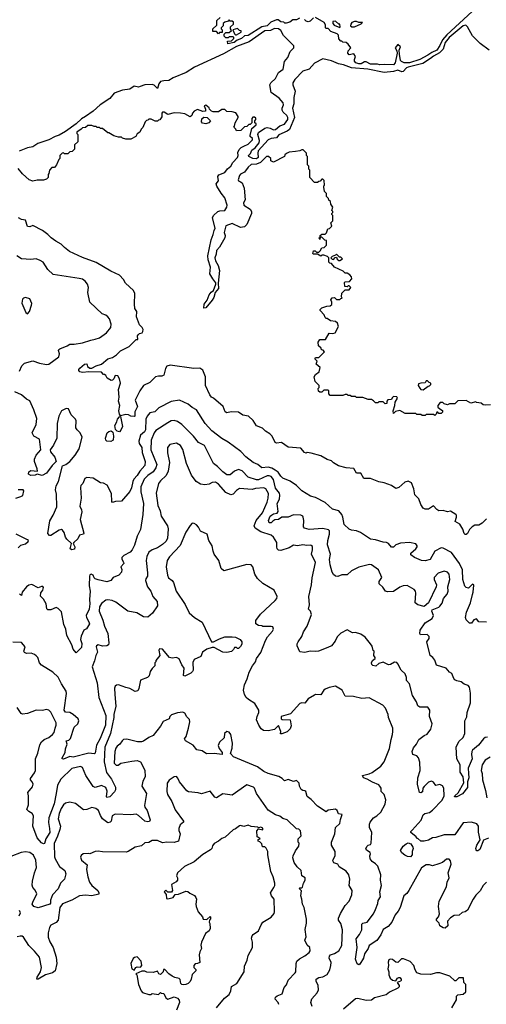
# Model space of a CAD drawing. Extents: x 2210602 to 2357277, y 510288 to 673808.
# Tile 120 of 256: x 2280269 to 2284695, y 572637 to 581973. Entities that reach past the tile are written whole.
import ezdxf

# ---------------------------------------------------------------- set-up
doc = ezdxf.new("R2010")
doc.units = 0

msp = doc.modelspace()

# ---------------------------------------------------------------- linework, layer by layer
at = {"layer": '0CON05XD'}
for points in [[(2282923, 581987), (2282895, 581972.5), (2282858.3, 581971.7), (2282831.7, 581948.3), (2282795, 581940), (2282785, 581940), (2282775, 581950), (2282745, 581952.5), (2282721.7, 581971.7), (2282705, 581972.5), (2282650.8, 581949.2), (2282616.2, 581915), (2282565.9, 581904.1), (2282435, 581821.2), (2282401.7, 581818.3), (2282372.5, 581795), (2282330.8, 581779.2), (2282302.5, 581755), (2282243.6, 581743.6), (2282241.7, 581768.3), (2282277, 581773), (2282300, 581795), (2282300, 581805), (2282295, 581810), (2282255, 581810), (2282245, 581800), (2282225, 581800), (2282210, 581815), (2282210, 581835), (2282225, 581850), (2282255, 581850), (2282278.3, 581871.7), (2282270, 581885), (2282270, 581905), (2282298.3, 581931.7), (2282298.3, 581948.3), (2282285, 581960), (2282265, 581960), (2282255, 581970), (2282245, 581960), (2282215, 581950), (2282200, 581935), (2282200, 581915), (2282180, 581895), (2282180, 581885), (2282190, 581875), (2282188.3, 581851.7), (2282165, 581850), (2282155, 581840), (2282135, 581860), (2282101.7, 581861.7), (2282100, 581885), (2282138.3, 581921.7), (2282140, 581965), (2282170, 581995)], [(2283055, 581990), (2283025, 581960), (2283005, 581952.5), (2282985, 581960), (2282970, 581975)], [(2284560.7, 582049.3), (2284319.4, 581830.6), (2284279.8, 581780.2), (2284255, 581726.9), (2284225, 581684.1), (2284177.2, 581662.8), (2284141.5, 581635), (2284065, 581594.7), (2283965, 581564.2), (2283915, 581562.5), (2283890.8, 581575), (2283882.2, 581585), (2283870, 581645), (2283868.8, 581685), (2283880, 581715), (2283855, 581737.5), (2283830, 581705), (2283847, 581677), (2283848.8, 581655), (2283830, 581565), (2283815, 581546), (2283725, 581549.2), (2283685.7, 581544.3), (2283661.7, 581551.7), (2283595, 581550.6), (2283555, 581573.8), (2283538.3, 581571.7), (2283507.5, 581555), (2283485, 581552.7), (2283456.7, 581565), (2283445, 581580), (2283443.8, 581596.2), (2283452.5, 581625), (2283438.3, 581648.3), (2283395, 581640), (2283380, 581655), (2283383, 581677), (2283410, 581705), (2283385, 581740), (2283365, 581757.5), (2283335, 581760), (2283325, 581770), (2283315, 581770), (2283295, 581790), (2283292.5, 581825), (2283279.3, 581839.3), (2283221.7, 581861.7), (2283195, 581890), (2283175, 581890), (2283170, 581895), (2283170, 581925), (2283156.4, 581946.4), (2283075, 581992.5)], [(2284722.5, 581685), (2284637, 581747), (2284565, 581820), (2284516.1, 581906.1), (2284499.3, 581919.3), (2284475, 581914.2), (2284341.8, 581805), (2284304.8, 581755), (2284285.7, 581694.3), (2284251.8, 581658.2), (2284195, 581627.8), (2284166.6, 581603.4), (2284091.2, 581558.8), (2283955, 581524), (2283938.2, 581515), (2283907.2, 581482.8), (2283895, 581479.1), (2283855, 581492.9), (2283815, 581480.7), (2283725, 581472.2), (2283572.2, 581502.2), (2283415, 581517.4), (2283341.4, 581545), (2283294, 581554), (2283225, 581581.7), (2283145, 581602.6), (2283065, 581560.6), (2283014.5, 581505), (2282955, 581484), (2282879.1, 581405), (2282859.6, 581375), (2282860, 581355), (2282880.8, 581295), (2282869.3, 581235), (2282867.7, 581175), (2282857.7, 581135), (2282874.2, 581045), (2282827.2, 580932.8), (2282807.1, 580915), (2282727.6, 580882.4), (2282705, 580852.4), (2282653.8, 580846.2), (2282627.1, 580832.9), (2282530.2, 580729.8), (2282527.3, 580707.3), (2282530, 580665), (2282515, 580652.1), (2282480, 580655), (2282442.5, 580675), (2282440, 580685), (2282457.5, 580705), (2282470, 580735), (2282501.7, 580758.3), (2282540.8, 580805), (2282543.6, 580826.4), (2282529.4, 580885), (2282535.6, 580904.4), (2282595, 580944.6), (2282615, 580950.9), (2282645, 580945.3), (2282675, 580929.6), (2282695, 580932.1), (2282735, 580967.4), (2282779.5, 580980.5), (2282812.9, 581025), (2282813.4, 581045), (2282803.9, 581065), (2282769.3, 581095), (2282758.1, 581115), (2282757.7, 581135), (2282770.2, 581165), (2282768.1, 581185), (2282730, 581230), (2282655, 581281.9), (2282642.8, 581355), (2282650.2, 581375), (2282694.1, 581415), (2282725, 581471.8), (2282768.2, 581505), (2282782.3, 581575), (2282812.5, 581615), (2282835, 581672.1), (2282870.3, 581705), (2282868.9, 581725), (2282808, 581785), (2282772, 581822), (2282745, 581869.6), (2282725, 581885.2), (2282685, 581890), (2282649.1, 581870.9), (2282595, 581865.8), (2282445, 581762.4), (2282325, 581717.5), (2282202.3, 581647.7), (2281928.7, 581521.3), (2281848.6, 581471.4), (2281725, 581420.9), (2281685, 581395.3), (2281635, 581394), (2281604.5, 581385.5), (2281589.4, 581365), (2281575, 581320), (2281543.4, 581353.4), (2281525, 581359.3), (2281456, 581356), (2281411.7, 581338.3), (2281395, 581333.8), (2281355, 581341.3), (2281315, 581314.5), (2281245, 581305.6), (2281164.4, 581275.6), (2281125, 581224.6), (2281033.6, 581166.4), (2280965, 581105.7), (2280895, 581054.3), (2280855, 581033.5), (2280805, 580984.7), (2280705, 580912.3), (2280645, 580877.5), (2280605, 580865.7), (2280545, 580832.9), (2280440.6, 580799.4), (2280395, 580767.6), (2280345, 580756.4), (2280265, 580726.7)], [(2282325, 581830), (2282370, 581855), (2282368.3, 581868.3), (2282355, 581870), (2282335, 581890), (2282290, 581875), (2282305, 581840), (2282315, 581830), (2282325, 581830)], [(2283305, 581900), (2283310, 581905), (2283305, 581930), (2283295, 581930), (2283265, 581960), (2283240, 581955), (2283240, 581935), (2283251.7, 581921.7), (2283305, 581900)], [(2283445, 581903.8), (2283507, 581933), (2283520, 581945), (2283485, 581947.5), (2283465, 581956.7), (2283443.9, 581956.1), (2283420, 581945), (2283408.3, 581931.7), (2283407.5, 581915), (2283420, 581905), (2283445, 581903.8)], [(2282395, 580773.7), (2282435, 580792.2), (2282478.6, 580835), (2282475.7, 580845), (2282454.3, 580864.3), (2282454, 580875), (2282470.3, 580939.7), (2282512.5, 580975), (2282512.5, 580985), (2282500, 580995), (2282500, 581015), (2282510, 581025), (2282508.3, 581038.3), (2282495, 581050), (2282481.7, 581048.3), (2282470, 581035), (2282470, 580995), (2282455, 580980), (2282441.7, 580978.3), (2282425, 580960), (2282401.7, 580958.3), (2282367, 580923), (2282325, 580920), (2282320, 580935), (2282300, 580955), (2282307, 580963), (2282312.5, 580995), (2282340, 581045), (2282340, 581055), (2282318.3, 581088.3), (2282285, 581100), (2282235, 581102.5), (2282215, 581120), (2282185, 581120), (2282155, 581100), (2282105, 581097.5), (2282090, 581105), (2282070, 581125), (2282066.4, 581136.4), (2282035, 581162.5), (2282020, 581155), (2282032.5, 581125), (2282030, 581105), (2282005, 581102.5), (2281955, 581122.5), (2281922.5, 581105), (2281907.5, 581085), (2281902.5, 581065), (2281885, 581052.5), (2281835, 581080), (2281795, 581087.5), (2281735, 581090), (2281675, 581072.5), (2281640, 581095), (2281625, 581096.7), (2281617.5, 581085), (2281617, 581053), (2281598.3, 581021.7), (2281585, 581020), (2281575, 581010), (2281555, 581010), (2281515, 581030), (2281495, 581030), (2281485, 581020), (2281471.7, 581018.3), (2281460, 581005), (2281438.3, 580951.7), (2281420, 580935), (2281410, 580905), (2281385, 580890), (2281370, 580865), (2281325, 580840), (2281275, 580840), (2281245, 580850), (2281235, 580860), (2281205, 580860), (2281163, 580873), (2281115, 580900), (2281105, 580900), (2281055, 580940), (2281035, 580940), (2281025, 580950), (2281005, 580950), (2280995, 580960), (2280975, 580960), (2280955, 580970), (2280915, 580970), (2280895, 580950), (2280865, 580947.5), (2280852.5, 580935), (2280810, 580905), (2280810, 580895), (2280820, 580885), (2280820, 580815), (2280790, 580785), (2280790, 580745), (2280768.3, 580721.7), (2280745, 580720), (2280725, 580700), (2280695, 580700), (2280685, 580710), (2280671.7, 580708.3), (2280650, 580685), (2280650, 580655), (2280641.7, 580648.3), (2280620, 580595), (2280598.3, 580571.7), (2280575, 580570), (2280553, 580547), (2280547, 580513), (2280540, 580505), (2280540, 580475), (2280525, 580460), (2280495, 580450), (2280435, 580452.5), (2280395, 580442.5), (2280360, 580455), (2280295, 580510), (2280255, 580562.5)], [(2282035, 580984.3), (2282001.9, 580991.9), (2281994.2, 581004.2), (2281996.3, 581033.7), (2282015, 581048.6), (2282046.1, 581046.1), (2282080, 581015), (2282063.3, 580995), (2282035, 580984.3)], [(2284735, 578322.5), (2284685, 578317.5), (2284665, 578320), (2284647, 578337), (2284603, 578343), (2284595, 578350), (2284548.3, 578338.3), (2284505, 578362.5), (2284425, 578360), (2284395, 578330), (2284345, 578330), (2284325, 578320), (2284295, 578330), (2284281.7, 578341.7), (2284258.3, 578341.7), (2284233.3, 578315), (2284235, 578300), (2284255, 578282.5), (2284278.3, 578268.3), (2284278.3, 578251.7), (2284265, 578240), (2284245, 578240), (2284235, 578250), (2284225, 578250), (2284218.3, 578231.7), (2284205, 578220), (2284195, 578230), (2284125, 578230), (2284115, 578220), (2284085, 578220), (2284075, 578230), (2284035, 578230), (2284025, 578240), (2283925, 578240), (2283875, 578267.5), (2283833, 578257), (2283815, 578240), (2283810, 578265), (2283827.5, 578315), (2283830, 578345), (2283852.5, 578385), (2283845, 578397.5), (2283815, 578400), (2283801.7, 578388.3), (2283795, 578370), (2283761.7, 578368.3), (2283750, 578355), (2283750, 578335), (2283735, 578330), (2283715, 578350), (2283675, 578350), (2283665, 578340), (2283645, 578340), (2283625, 578360), (2283605, 578370), (2283573, 578373), (2283525, 578390), (2283465, 578390), (2283455, 578400), (2283415, 578400), (2283405, 578410), (2283385, 578410), (2283375, 578420), (2283355, 578420), (2283335, 578410), (2283215, 578410), (2283200, 578425), (2283200, 578455), (2283195, 578460), (2283155, 578460), (2283135, 578440), (2283115, 578440), (2283101.7, 578451.7), (2283100, 578475), (2283110, 578485), (2283110, 578505), (2283071.7, 578541.7), (2283062.5, 578585), (2283075, 578610), (2283110, 578635), (2283120, 578675), (2283080, 578705), (2283090, 578735), (2283070, 578755), (2283070, 578765), (2283075, 578770), (2283105, 578770), (2283160, 578825), (2283148.3, 578838.3), (2283131.7, 578841.7), (2283128.3, 578858.3), (2283101.7, 578881.7), (2283100, 578915), (2283115, 578940), (2283168.3, 578941.7), (2283205, 579000), (2283235, 578997.5), (2283260, 579005), (2283292.5, 579065), (2283282.5, 579095), (2283265, 579112.5), (2283218.3, 579118.3), (2283185, 579140), (2283175, 579140), (2283165, 579150), (2283157.5, 579175), (2283120, 579215), (2283120, 579225), (2283135, 579240), (2283183, 579257), (2283215, 579260), (2283228.3, 579271.7), (2283230, 579295), (2283220, 579315), (2283233, 579337), (2283255, 579337.5), (2283275, 579320), (2283305, 579320), (2283315, 579330), (2283328.3, 579331.7), (2283320, 579345), (2283325, 579380), (2283355, 579410), (2283395, 579410), (2283410, 579435), (2283395, 579450), (2283385, 579450), (2283375, 579440), (2283351.7, 579441.7), (2283348.3, 579481.7), (2283355, 579487.5), (2283398.3, 579491.7), (2283420, 579515), (2283417.5, 579535), (2283400, 579555), (2283375, 579570), (2283355, 579570), (2283337, 579587), (2283255, 579627.5), (2283225, 579660), (2283210, 579665), (2283200, 579675), (2283200, 579715), (2283188.3, 579728.3), (2283155, 579740), (2283135, 579740), (2283125, 579730), (2283095, 579750), (2283055, 579750), (2283050, 579755), (2283055, 579780), (2283071.7, 579781.7), (2283085, 579770), (2283105, 579770), (2283119.3, 579780.7), (2283135, 579810), (2283157, 579813), (2283177.5, 579835), (2283178.3, 579878.3), (2283161.7, 579881.7), (2283135, 579910), (2283120, 579910), (2283115, 579890), (2283110, 579905), (2283120, 579910), (2283120, 579925), (2283135, 579940), (2283165, 579940), (2283178.3, 579951.7), (2283191.7, 579988.3), (2283208.3, 579991.7), (2283230, 580015), (2283220, 580045), (2283240, 580065), (2283240, 580115), (2283230, 580125), (2283230, 580135), (2283240, 580145), (2283240, 580155), (2283230, 580165), (2283240, 580195), (2283220, 580225), (2283218.3, 580248.3), (2283201.7, 580261.7), (2283198.3, 580278.3), (2283180, 580295), (2283180, 580325), (2283160, 580345), (2283152.5, 580385), (2283152.5, 580397.5), (2283160, 580405), (2283158.3, 580448.3), (2283145, 580460), (2283135, 580460), (2283118.3, 580441.7), (2283105, 580440), (2283095, 580430), (2283065, 580430), (2283020, 580475), (2283020, 580545), (2283010, 580555), (2283010, 580585), (2283000, 580595), (2283000, 580675), (2282990, 580685), (2282988.3, 580708.3), (2282958.3, 580738.3), (2282945, 580740), (2282925, 580730), (2282885, 580722.5), (2282825, 580717.5), (2282800, 580705), (2282785, 580690), (2282780, 580675), (2282675, 580622.5), (2282650, 580635), (2282650, 580655), (2282630, 580675), (2282610, 580675), (2282552.1, 580617.9), (2282515, 580604), (2282465, 580600), (2282435, 580575.8), (2282402.2, 580527.8), (2282365, 580506.5), (2282355, 580494), (2282340.8, 580455), (2282345, 580443.3), (2282363.3, 580436.7), (2282380, 580425), (2282397.5, 580375), (2282406.7, 580265), (2282392.5, 580235), (2282394.2, 580215), (2282456.3, 580176.3), (2282468.2, 580155), (2282468.5, 580135), (2282425, 580030.8), (2282401.7, 580008.3), (2282365, 580002.5), (2282285, 580039.2), (2282225, 580018.8), (2282210, 579955), (2282217.5, 579925), (2282213.8, 579905), (2282164.5, 579815), (2282134.5, 579785), (2282131.9, 579748.1), (2282121.1, 579715), (2282125.6, 579685), (2282151.2, 579641.2), (2282165.8, 579595), (2282150.8, 579475), (2282155.6, 579425), (2282124.1, 579385.9), (2282110.2, 579339.8), (2282095.4, 579314.6), (2282035, 579240.6), (2282016.7, 579236.7), (2282020.4, 579275), (2282048, 579312), (2282066.4, 579365), (2282085, 579387.8), (2282105.9, 579404.1), (2282130.6, 579465), (2282128.8, 579478.8), (2282100.3, 579515), (2282073.9, 579563.9), (2282080.3, 579625), (2282057.6, 579695), (2282053.8, 579735), (2282085.7, 579885), (2282105.6, 579934.4), (2282112.2, 579975), (2282124.2, 579995), (2282098.9, 580095), (2282108.6, 580115), (2282147.2, 580152.8), (2282168.7, 580161.3), (2282216, 580165), (2282234.3, 580195), (2282237.5, 580215), (2282214.5, 580285), (2282179, 580329), (2282137.8, 580395), (2282132, 580415), (2282153.8, 580445), (2282150, 580485), (2282157, 580503), (2282215, 580523.5), (2282240, 580560), (2282273.1, 580585), (2282290.2, 580619.7), (2282334.5, 580665), (2282340, 580685), (2282337.6, 580715), (2282349.3, 580740.7), (2282368.6, 580761.4), (2282395, 580773.7)], [(2284695, 577240), (2284655, 577197.5), (2284625, 577180), (2284585, 577180), (2284560, 577165), (2284535, 577140), (2284515, 577100), (2284505, 577090), (2284495, 577090), (2284485, 577100), (2284471.7, 577141.7), (2284445, 577190), (2284400, 577215), (2284412.5, 577255), (2284412.5, 577275), (2284405, 577282.5), (2284355, 577311.2), (2284325, 577308), (2284285, 577318), (2284245, 577317.5), (2284225, 577330), (2284195, 577362.5), (2284145, 577332.5), (2284115, 577332.5), (2284095, 577340), (2284072.5, 577375), (2284055, 577430), (2284018.3, 577468.3), (2284007.5, 577525), (2283985, 577580), (2283955, 577597.5), (2283923.3, 577586.7), (2283865, 577537.5), (2283835, 577527.5), (2283796.2, 577556.2), (2283725, 577582.5), (2283675, 577590), (2283595, 577623.3), (2283533.8, 577623.8), (2283505, 577672.5), (2283465, 577673.3), (2283437, 577717), (2283365, 577723.3), (2283293.6, 577743.6), (2283245, 577770), (2283225, 577790), (2283185, 577802.5), (2283125, 577837.5), (2283035, 577862.5), (2282995, 577867.5), (2282985, 577863.3), (2282969.3, 577869.3), (2282935, 577910), (2282815, 577920), (2282753, 577963), (2282705, 577957.5), (2282693.3, 577965), (2282665, 578022.5), (2282642.5, 578045), (2282600.7, 578070.7), (2282570.7, 578100.7), (2282515, 578122.5), (2282485, 578172.5), (2282440, 578215), (2282385, 578223.3), (2282345, 578250), (2282275, 578253.3), (2282235, 578246), (2282216.7, 578255), (2282197.5, 578305), (2282107.5, 578385), (2282087.5, 578395), (2282072.5, 578415), (2282030, 578505), (2282032.5, 578585), (2282005, 578650), (2281979.3, 578669.3), (2281920, 578665), (2281695, 578696.2), (2281665, 578686.7), (2281651.2, 578665), (2281635, 578602.5), (2281616.1, 578593.9), (2281585, 578593.8), (2281557.5, 578585), (2281505, 578533.3), (2281442.5, 578505), (2281407.7, 578452.3), (2281363.3, 578365), (2281386.5, 578305), (2281361.2, 578255), (2281360, 578215), (2281355, 578210), (2281325, 578212.5), (2281300, 578225), (2281275, 578228), (2281225, 578217.5), (2281215, 578232.5), (2281210, 578265), (2281218.3, 578315), (2281205.4, 578355), (2281211.4, 578395), (2281207.5, 578465), (2281225.4, 578525.4), (2281216.7, 578566.7), (2281200, 578595), (2281175, 578597.5), (2281162.5, 578567.5), (2281150, 578555), (2281137, 578553), (2281097.5, 578575), (2281085, 578600), (2281075, 578610), (2281065, 578610), (2281045, 578630), (2280925, 578633.3), (2280866.4, 578626.4), (2280840, 578635), (2280830, 578645), (2280830, 578655), (2280840.7, 578669.3), (2280885, 578707.5), (2280905, 578710), (2280912.5, 578685), (2280935, 578667.5), (2280955, 578667.5), (2280995, 578691.2), (2281045, 578707.5), (2281105, 578757.5), (2281150.7, 578769.3), (2281187.5, 578795), (2281225, 578832.5), (2281306.4, 578873.6), (2281375, 578940), (2281388.3, 578941.7), (2281387.5, 578975), (2281395, 578987.5), (2281405, 578997.5), (2281430, 579005), (2281437.5, 579015), (2281440, 579035), (2281430, 579055), (2281405, 579080), (2281377.5, 579155), (2281380, 579205), (2281362.5, 579235), (2281357.5, 579275), (2281360, 579375), (2281350, 579405), (2281273.6, 579473.6), (2281255, 579510), (2281215, 579550), (2281135, 579587.5), (2280995, 579670), (2280865, 579716.7), (2280742.5, 579775), (2280692.9, 579812.9), (2280662.5, 579845), (2280611.7, 579871.7), (2280567.5, 579905), (2280537.3, 579937.3), (2280485, 579973.8), (2280395, 580022.5), (2280365, 580010), (2280345, 580013.3), (2280323, 580073), (2280285, 580078.8), (2280257.5, 580095)], [(2283305, 579690), (2283330, 579705), (2283315, 579720), (2283301.7, 579721.7), (2283275, 579750), (2283265, 579740), (2283231.7, 579728.3), (2283220, 579715), (2283231.7, 579701.7), (2283245, 579700), (2283261.7, 579718.3), (2283275, 579720), (2283281.7, 579701.7), (2283295, 579690), (2283305, 579690)], [(2280268.3, 578641.7), (2280289.3, 578690.7), (2280315, 578716.7), (2280395, 578739.2), (2280457.3, 578717.3), (2280524.3, 578704.3), (2280545, 578707.5), (2280641.2, 578775), (2280648, 578805), (2280637.5, 578835), (2280640, 578845), (2280649.3, 578850.7), (2280720.3, 578879.7), (2280745, 578896.2), (2280785, 578895.7), (2280865, 578907.5), (2280945, 578935.5), (2280986.5, 578943.5), (2281025, 578955.6), (2281093.8, 579005), (2281132.5, 579055), (2281135.8, 579085), (2281120, 579135), (2281106.2, 579155), (2281085, 579172), (2281050, 579185), (2280933.9, 579293.9), (2280916.2, 579385), (2280921.2, 579435), (2280913.8, 579465), (2280891.2, 579495), (2280865, 579512), (2280835, 579520), (2280586.4, 579556.4), (2280536.7, 579605), (2280491.2, 579675), (2280465, 579690.8), (2280425, 579704.2), (2280375, 579698), (2280285, 579704), (2280242.3, 579732.3)], [(2280345, 579183.3), (2280362.5, 579205), (2280382.5, 579265), (2280383, 579283), (2280365, 579327.5), (2280325, 579340), (2280305, 579333.3), (2280295, 579322.5), (2280290, 579285), (2280327.5, 579195), (2280345, 579183.3)], [(2284095, 578462.5), (2284141.7, 578498.3), (2284155, 578500), (2284170, 578515), (2284170, 578525), (2284151.7, 578531.7), (2284138.3, 578548.3), (2284125, 578550), (2284115, 578530), (2284075, 578527.5), (2284050.7, 578519.3), (2284047.5, 578505), (2284065, 578477.5), (2284075, 578467.5), (2284095, 578462.5)], [(2284695, 576260), (2284625, 576262.5), (2284601.7, 576291.7), (2284577, 576283), (2284555, 576250), (2284535, 576250), (2284503, 576283), (2284497.5, 576305), (2284507.5, 576355), (2284543.3, 576445), (2284563.3, 576523.3), (2284571.2, 576545), (2284575, 576610), (2284565, 576620), (2284525, 576583.8), (2284505, 576588.8), (2284492.2, 576602.2), (2284471.9, 576665), (2284467.6, 576757.6), (2284441.2, 576815), (2284365, 576920), (2284285, 576962.5), (2284265, 576964), (2284206.2, 576935), (2284163.3, 576855), (2284115, 576842), (2284080, 576845), (2284012.5, 576875), (2283978.3, 576898.3), (2283980, 576915), (2284027.5, 576955), (2284037.5, 576975), (2284037.5, 576985), (2284025, 577002.5), (2283965, 577016), (2283881.2, 577008.8), (2283837.5, 576995), (2283815, 576970), (2283795, 576972.5), (2283767.5, 577005), (2283747.5, 577015), (2283715, 577018), (2283645, 577041.9), (2283595, 577048), (2283500.7, 577110.7), (2283465, 577127.5), (2283415, 577133.3), (2283395, 577143.3), (2283346.7, 577185), (2283333.8, 577256.2), (2283325, 577282.5), (2283296.1, 577316.1), (2283235, 577332.5), (2283166.1, 577396.1), (2283075, 577441.2), (2283026.4, 577456.4), (2282946.4, 577506.4), (2282895, 577557.5), (2282835, 577598), (2282765, 577626), (2282745, 577644), (2282721.2, 577681.2), (2282692.9, 577702.9), (2282660.4, 577720.4), (2282625, 577730), (2282565, 577724), (2282526.7, 577755), (2282485, 577773.8), (2282415, 577827.5), (2282368, 577878), (2282246.7, 577966.7), (2282185, 578002.2), (2282090.8, 578075), (2282028.1, 578145), (2281945, 578273.8), (2281905, 578296.7), (2281868.6, 578328.6), (2281785, 578366.2), (2281705, 578353.8), (2281587.7, 578292.3), (2281552.5, 578255), (2281505, 578246), (2281477.1, 578215), (2281465.5, 578185), (2281463.5, 578085), (2281451.5, 578065), (2281415, 578031.9), (2281400, 577975), (2281403.7, 577953.7), (2281426.9, 577915), (2281429.7, 577869.7), (2281457.8, 577785), (2281456.9, 577745), (2281408.8, 577691.2), (2281385, 577650.6), (2281352.5, 577617.5), (2281342.1, 577595), (2281331.2, 577535), (2281315, 577498), (2281235, 577406.7), (2281176.7, 577403.3), (2281150, 577395), (2281142.5, 577405), (2281139.3, 577479.3), (2281099.3, 577559.3), (2281065, 577576.7), (2281035, 577580), (2280965, 577626.2), (2280907, 577633), (2280887, 577623), (2280866.7, 577575), (2280850, 577555), (2280845.9, 577535.9), (2280852.2, 577435), (2280839.7, 577359.7), (2280855.6, 577325), (2280857.8, 577305), (2280842.9, 577235), (2280878.8, 577105), (2280875, 577093.3), (2280835.8, 577084.2), (2280819.3, 577050.7), (2280782.5, 577015), (2280777.5, 577005), (2280791.2, 576975), (2280788.3, 576951.7), (2280765, 576946.2), (2280747.5, 576955), (2280760, 577005), (2280715, 577046.7), (2280704.2, 577065), (2280691.7, 577111.7), (2280675, 577133.8), (2280665, 577138), (2280645, 577133.8), (2280565, 577083.3), (2280553, 577083), (2280535, 577100), (2280555, 577220), (2280586.7, 577275), (2280620.5, 577355), (2280619.1, 577475), (2280608.8, 577515), (2280616.9, 577553.1), (2280637.1, 577595), (2280676.4, 577743.6), (2280707.5, 577755), (2280745.8, 577784.2), (2280795, 577843.3), (2280832, 577905), (2280862.5, 578015), (2280842.5, 578055), (2280813.6, 578083.6), (2280803, 578103), (2280805, 578170), (2280797.5, 578185), (2280757.5, 578225), (2280733, 578283), (2280710, 578285), (2280665, 578263.3), (2280639.4, 578215), (2280624.7, 578145), (2280620.8, 578005), (2280590.5, 577939.5), (2280557.1, 577895), (2280561.9, 577875), (2280604.2, 577825), (2280616.2, 577785), (2280576, 577745), (2280525, 577672.5), (2280482.3, 577652.3), (2280435, 577663.3), (2280415, 577653.3), (2280375, 577650), (2280352.5, 577665), (2280357.5, 577685), (2280375, 577697.5), (2280437, 577693), (2280436.2, 577715), (2280410, 577785), (2280408.8, 577805), (2280425.9, 577844.1), (2280471.2, 577895), (2280456.7, 577995), (2280402.3, 578022.3), (2280388.8, 578055), (2280424.2, 578135), (2280431.7, 578191.7), (2280404.2, 578275), (2280365, 578357.5), (2280335, 578373.3), (2280285, 578416.2), (2280223.9, 578443.9)], [(2284705, 575168.8), (2284685, 575166), (2284666.7, 575155), (2284621.2, 575095), (2284565, 575048), (2284556.4, 575033.6), (2284553.3, 575005), (2284562, 574965), (2284523.3, 574875), (2284524.3, 574825), (2284527.5, 574785), (2284516.9, 574745), (2284516.3, 574693.7), (2284467.3, 574632.7), (2284415, 574602.9), (2284392.5, 574605), (2284396.2, 574615), (2284428.8, 574641.2), (2284482.8, 574737.2), (2284474.6, 574795), (2284447.5, 574837.5), (2284447.9, 574907.9), (2284416.2, 574965), (2284408.8, 575075), (2284432.5, 575127.5), (2284474.6, 575165.4), (2284491.1, 575205), (2284490, 575325), (2284508.6, 575361.4), (2284513.1, 575405), (2284546.1, 575496.1), (2284545.8, 575585.8), (2284533.8, 575645), (2284521.2, 575661.2), (2284485, 575672), (2284455, 575693.8), (2284415, 575703.8), (2284397.5, 575715), (2284387.5, 575725), (2284367.5, 575775), (2284347, 575787), (2284313.6, 575823.6), (2284223.6, 575853.6), (2284205, 575900), (2284187.5, 575925), (2284162.5, 575945), (2284131.2, 576075), (2284153.3, 576105), (2284153.3, 576125), (2284133, 576143), (2284071.2, 576141.2), (2284063.8, 576153.8), (2284066.2, 576185), (2284115, 576254), (2284181.2, 576295), (2284194, 576325), (2284178.8, 576365), (2284181.7, 576378.3), (2284245, 576403.3), (2284255, 576412.5), (2284275, 576440), (2284288.6, 576485), (2284322, 576525), (2284332.5, 576555), (2284330.8, 576595), (2284348.6, 576665), (2284340.8, 576715), (2284325, 576733.8), (2284295, 576743.8), (2284237.5, 576725), (2284200, 576685), (2284200, 576665), (2284222, 576615), (2284220, 576595), (2284145.8, 576444.2), (2284105, 576410), (2284045, 576423.8), (2284020.8, 576445), (2284026.5, 576535), (2284023.3, 576555), (2284011.2, 576571.2), (2283945, 576608.8), (2283905, 576604.6), (2283875, 576590.6), (2283815, 576551.4), (2283757.3, 576547.3), (2283738.8, 576555), (2283712.7, 576592.7), (2283677.5, 576625), (2283680, 576645), (2283702.5, 576685), (2283672.5, 576755), (2283605, 576803.3), (2283588.3, 576808.3), (2283485, 576781.2), (2283415, 576746.2), (2283375, 576710), (2283325, 576708.8), (2283285, 576692.5), (2283265, 576696.7), (2283245, 576713.3), (2283232, 576735), (2283212.9, 576805), (2283207.5, 576855), (2283215.9, 576905.9), (2283190, 576995), (2283191.8, 577035), (2283208.8, 577095), (2283206.7, 577125), (2283198.8, 577135), (2283143, 577147), (2283015, 577138.6), (2282970.5, 577150.5), (2282961.2, 577165), (2282963.8, 577225), (2282958.8, 577255), (2282953.3, 577265), (2282935, 577273.8), (2282865, 577278.8), (2282815, 577257.1), (2282755.6, 577254.4), (2282725, 577234.3), (2282688.8, 577231.2), (2282671.5, 577218.5), (2282655, 577201.4), (2282635, 577201.2), (2282630, 577225), (2282645, 577263.8), (2282656, 577275), (2282675, 577287.5), (2282710, 577295), (2282721.7, 577308.3), (2282712.5, 577385), (2282733.1, 577425), (2282737.8, 577465), (2282733.1, 577485), (2282695, 577531.4), (2282675, 577614), (2282655, 577641.5), (2282635, 577648.8), (2282615, 577646.8), (2282535, 577610.4), (2282515, 577609.5), (2282435, 577634.4), (2282379.2, 577695), (2282345, 577709.2), (2282306.8, 577693.2), (2282265, 577657.5), (2282235, 577658), (2282195, 577685.8), (2282145, 577736), (2282106.2, 577765), (2282022.5, 577935), (2281965, 577963.3), (2281918.8, 578025), (2281808, 578135), (2281764.5, 578164.5), (2281735, 578173.1), (2281705, 578168.6), (2281675, 578151.4), (2281561.7, 578078.3), (2281544.4, 578055.6), (2281516.2, 577985), (2281511.8, 577895), (2281570.6, 577755), (2281560.9, 577725), (2281536.4, 577685), (2281485, 577650), (2281450.9, 577615), (2281419.5, 577545), (2281419.5, 577495), (2281442.9, 577385), (2281438.3, 577281.7), (2281415, 577140), (2281382.5, 577075), (2281359.5, 576990.5), (2281336.7, 576945), (2281317.5, 576925), (2281256.4, 576893.6), (2281237.5, 576875), (2281238.3, 576858.3), (2281255, 576830), (2281256.7, 576815), (2281230, 576785), (2281238.3, 576758.3), (2281236.2, 576735), (2281210, 576705), (2281156.4, 576683.6), (2281132.5, 576655), (2281095, 576643.8), (2281015, 576662.5)], [(2281215, 578065.8), (2281195, 578071.4), (2281178.5, 578088.5), (2281172, 578125), (2281190.2, 578159.8), (2281195.8, 578185), (2281215, 578207.5), (2281225, 578210), (2281242.9, 578115), (2281228.8, 578081.2), (2281215, 578065.8)], [(2281135, 577974.4), (2281095, 577977.3), (2281086.4, 577986.4), (2281082.7, 578005), (2281099.2, 578055), (2281115, 578068.9), (2281135.4, 578075.4), (2281152.9, 578062.9), (2281160, 578025), (2281154.4, 577985.6), (2281135, 577974.4)], [(2284716.1, 574213.9), (2284667, 574193), (2284632.5, 574105), (2284615, 574093.3), (2284605, 574093.3), (2284598.3, 574101.7), (2284594, 574115), (2284605, 574147.5), (2284637.5, 574195), (2284619.3, 574269.3), (2284621.2, 574325), (2284605, 574346.7), (2284555, 574363.3), (2284475, 574356.2), (2284397.5, 574245), (2284295, 574244.3), (2284215, 574220), (2284183, 574217), (2284145.9, 574194.1), (2284105, 574183.3), (2284073, 574183), (2284045, 574210), (2284035, 574210), (2284030, 574225), (2283980, 574265), (2283980, 574275), (2283990.7, 574289.3), (2284076.1, 574383.9), (2284097, 574433), (2284113, 574447), (2284155, 574456.7), (2284185, 574476.7), (2284275, 574571.2), (2284294, 574615), (2284291.2, 574685), (2284279.3, 574709.3), (2284255, 574722.5), (2284215, 574712.5), (2284195, 574742.5), (2284175, 574752.5), (2284147, 574743), (2284105, 574702.5), (2284093.3, 574685), (2284089.3, 574650.7), (2284075, 574642.5), (2284060, 574645), (2284041.2, 574725), (2284046.7, 574785), (2284066.1, 574853.9), (2284063, 574933), (2284052.5, 574975), (2284035, 574993.3), (2283996.7, 575006.7), (2283992, 575035), (2284005, 575067.5), (2284033.8, 575105), (2284055, 575147.5), (2284103.9, 575186.1), (2284135, 575197.5), (2284170, 575245), (2284180, 575295), (2284156.7, 575365), (2284158.8, 575425), (2284140, 575455), (2284065, 575453.8), (2284046.4, 575466.4), (2284033.6, 575503.6), (2283994.1, 575564.1), (2283967.5, 575675), (2283938.3, 575708.3), (2283936.7, 575735), (2283925, 575770), (2283887.5, 575805), (2283856.4, 575866.4), (2283845, 575877.5), (2283825, 575880), (2283785, 575858.8), (2283766.1, 575856.1), (2283715, 575880), (2283675, 575870), (2283646.4, 575843.6), (2283618, 575848), (2283608.3, 575858.3), (2283606.2, 575875), (2283615, 575897.5), (2283640, 575915), (2283640, 575925), (2283627.5, 575945), (2283630, 575985), (2283621.2, 575991.2), (2283612.5, 576032.5), (2283597.5, 576055), (2283545, 576117.5), (2283506.1, 576146.1), (2283455, 576162.5), (2283425, 576160), (2283375, 576187.5), (2283315, 576156), (2283279.5, 576120.5), (2283260.5, 576079.5), (2283226.7, 576035), (2283190.7, 576020.7), (2283103.3, 575986.7), (2283075, 575981.2), (2283025, 575986), (2282975, 575973.3), (2282925, 575980), (2282900, 576035), (2282900, 576055), (2282908.8, 576075), (2282945, 576123.3), (2282960.3, 576169.7), (2282997.1, 576222.9), (2283035.9, 576334.1), (2283025.8, 576365.8), (2283007.5, 576385), (2283016.7, 576425), (2283012, 576505), (2283036.7, 576615), (2283041.9, 576681.9), (2283075.3, 576825), (2283037.5, 576905), (2283047.5, 576945), (2283045, 576977.5), (2283035, 576988.8), (2283025, 576990), (2282993, 576987), (2282955, 576994.4), (2282905, 576984.3), (2282865, 576990), (2282825, 576964), (2282745, 576940), (2282723, 576943), (2282712.5, 576955), (2282707.5, 576975), (2282707.5, 577015), (2282676.2, 577065), (2282655, 577086), (2282555, 577115.4), (2282501.4, 577151.4), (2282493.6, 577173.6), (2282512, 577225), (2282572.7, 577297.3), (2282615, 577397.5), (2282625.7, 577435), (2282628.3, 577481.7), (2282605, 577523.3), (2282585, 577533.3), (2282505, 577527.1), (2282475, 577517.5), (2282355, 577527.1), (2282325, 577509.2), (2282295, 577474.2), (2282271.2, 577468.8), (2282225, 577488.6), (2282155, 577567.5), (2282125, 577588.6), (2282095, 577585.8), (2282065, 577570), (2282025, 577561.2), (2281985, 577569.2), (2281944.2, 577595), (2281898, 577655), (2281852, 577765), (2281817.6, 577897.6), (2281795.7, 577935.7), (2281755, 577956.7), (2281693.9, 577946.1), (2281672, 577915), (2281670.6, 577865), (2281690.8, 577775), (2281678.3, 577691.7), (2281657.9, 577652.1), (2281605, 577601.2), (2281585.8, 577574.2), (2281564.2, 577485), (2281580, 577365), (2281600.8, 577315), (2281612, 577265), (2281670, 577175), (2281676.1, 577143.9), (2281672, 577055), (2281655, 577026.2), (2281623, 576997), (2281575, 576966), (2281525, 576946), (2281495, 576923.8), (2281475, 576882.5), (2281469.2, 576845), (2281482.7, 576727.3), (2281480, 576695), (2281465, 576670), (2281463.8, 576655), (2281482.5, 576595), (2281513.8, 576555), (2281532.3, 576502.3), (2281573.8, 576455), (2281576.1, 576413.9), (2281530, 576345), (2281485, 576307.5), (2281445, 576310), (2281378.8, 576348.8), (2281295, 576363.8), (2281180.9, 576450.9), (2281145.7, 576465.7), (2281105, 576472.5), (2281085, 576468.8), (2281045, 576438), (2281025.8, 576405), (2281024.3, 576365), (2281058.3, 576278.3), (2281072.4, 576222.4), (2281105, 576152.5), (2281116.2, 576065), (2281112.5, 576045), (2281095, 576036.7), (2281055, 576033.3), (2281015, 576045.8), (2280998.8, 576035), (2280996.2, 576025), (2281008.8, 575975), (2280992.5, 575945), (2280980, 575895), (2280955.9, 575835.9), (2281005.5, 575685.5), (2281021.5, 575545), (2281086.1, 575375), (2281081.8, 575285), (2281032.4, 575157.6), (2280996.9, 575095), (2280985, 575017.5), (2280975, 575012.5), (2280925, 575016.7), (2280775, 574980), (2280745, 574988.1), (2280685, 574962.5), (2280673.6, 574963.6), (2280673.8, 574975), (2280700.8, 575025), (2280705, 575060), (2280720, 575105), (2280710, 575135), (2280735, 575142.5), (2280752.3, 575157.7), (2280785.8, 575264.2), (2280821.2, 575295), (2280830, 575325), (2280822.5, 575345), (2280776.1, 575386.1), (2280745, 575402.5), (2280705, 575406.7), (2280690, 575425), (2280712, 575585), (2280708.8, 575605), (2280665.6, 575675), (2280635, 575740), (2280585, 575787.5), (2280475, 575852.5), (2280457.5, 575875), (2280442.5, 575925), (2280425, 575942.5), (2280410, 575955), (2280377, 575967), (2280335, 575962.5), (2280313.6, 575973.6), (2280307.5, 575985), (2280322.5, 576025), (2280286.2, 576066.2), (2280205, 576070)], [(2280232.6, 577437.4), (2280279.8, 577450.3), (2280297.7, 577462.3), (2280308.8, 577505), (2280303.6, 577513.6), (2280255, 577514.4)], [(2282438, 575528), (2282416.7, 575545), (2282401.2, 575575), (2282393.3, 575615), (2282400, 575665), (2282427.7, 575722.3), (2282446.7, 575785), (2282477.5, 575845), (2282506.1, 575883.9), (2282516.7, 575915), (2282555, 575972.5), (2282600, 576085), (2282619.3, 576120.7), (2282666.4, 576173.6), (2282677.5, 576195), (2282670, 576215), (2282655, 576220), (2282575, 576220), (2282567, 576227), (2282535, 576230), (2282510, 576245), (2282510, 576275), (2282552.5, 576335), (2282693.3, 576465), (2282706.7, 576485), (2282710, 576505), (2282683.3, 576563.3), (2282575, 576626.2), (2282523.8, 576675), (2282500, 576715), (2282480, 576785), (2282465, 576802.5), (2282425, 576806.2), (2282205, 576747.5), (2282179.3, 576769.3), (2282156.7, 576845), (2282113.9, 576903.9), (2282103.3, 576935), (2282093.3, 576985), (2282063.3, 577035), (2282046.1, 577096.1), (2281985, 577123.3), (2281965, 577162.5), (2281945, 577182.5), (2281925, 577196.7), (2281905, 577197.5), (2281885, 577177.5), (2281844, 577115), (2281791.4, 576988.6), (2281690.7, 576879.3), (2281668, 576845), (2281658, 576785), (2281670, 576705), (2281682.1, 576682.1), (2281715, 576656.7), (2281727, 576637), (2281754.1, 576554.1), (2281838.3, 576428.3), (2281877.7, 576347.7), (2281926.7, 576305), (2282000.7, 576260.7), (2282090, 576075), (2282106.4, 576073.6), (2282165, 576103.3), (2282215, 576120), (2282285, 576120), (2282315, 576117.5), (2282360, 576095), (2282377.5, 576075), (2282377, 576053), (2282365, 576030), (2282345, 576010), (2282335, 576010), (2282325, 576020), (2282305, 576020), (2282298.3, 576001.7), (2282277, 575983), (2282235, 575973.3), (2282195, 575976.7), (2282115, 576021.2), (2282095, 576021.2), (2282045, 576003.8), (2282004.2, 575975.8), (2281985.8, 575934.2), (2281922.5, 575905), (2281911.7, 575878.3), (2281913.3, 575805), (2281908.3, 575791.7), (2281893.6, 575776.4), (2281835, 575747.5), (2281823.8, 575755), (2281828.8, 575825), (2281806.7, 575855), (2281783, 575913), (2281755, 575926.7), (2281715, 575920), (2281690, 575925), (2281622.5, 576005), (2281595, 576007.5), (2281590, 575995), (2281600, 575945), (2281561.7, 575898.3), (2281560, 575885), (2281550, 575875), (2281550, 575845), (2281525, 575820), (2281508.3, 575791.7), (2281497, 575753), (2281483, 575737), (2281415, 575710), (2281399.3, 575630.7), (2281389.3, 575610.7), (2281365, 575602.5), (2281315, 575632.5), (2281275, 575640), (2281205, 575666.2), (2281186.4, 575663.6), (2281176.4, 575653.6), (2281170, 575635), (2281170.8, 575575), (2281182.5, 575465), (2281163.7, 575386.3), (2281163.7, 575356.3), (2281129.6, 575205), (2281077.5, 575075), (2281070, 574935), (2281091.5, 574835), (2281140.2, 574770.2), (2281178.6, 574695), (2281179.1, 574670.9), (2281168.3, 574651.7), (2281125, 574605.8), (2281095, 574597.5), (2281091.2, 574605), (2281099.1, 574659.1), (2281085, 574694.2), (2281045, 574711.9), (2280985, 574691.2), (2280965, 574701.2), (2280898, 574805), (2280865, 574883.3), (2280845, 574892), (2280765, 574871.4), (2280658.1, 574771.9), (2280626.4, 574713.6), (2280616.7, 574636.7), (2280595, 574537.5), (2280546, 574404), (2280541.4, 574361.4), (2280553.5, 574305), (2280554.5, 574265), (2280518.6, 574205), (2280505, 574162.5), (2280495, 574157.5), (2280477, 574167), (2280434, 574214), (2280392.5, 574325), (2280401.4, 574425), (2280387.5, 574447.5), (2280356.2, 574465), (2280336.7, 574485), (2280353, 574527), (2280354.2, 574614.2), (2280346, 574645), (2280389.7, 574700.3), (2280396, 574725), (2280388.8, 574745), (2280372, 574765), (2280371.7, 574778.3), (2280409.7, 574830.3), (2280419.2, 574855), (2280420, 574965), (2280442.4, 575017.6), (2280461.7, 575098.3), (2280475.5, 575124.5), (2280500.9, 575149.1), (2280545, 575166.2), (2280582, 575195), (2280596, 575215), (2280606.7, 575256.7), (2280615.8, 575284.2), (2280614, 575305), (2280565, 575407.5), (2280545, 575426.7), (2280525, 575433.3), (2280485, 575423.8), (2280425, 575426.7), (2280345, 575393.3), (2280295, 575387.5), (2280283.6, 575393.6), (2280245, 575450)], [(2280254.7, 576965.3), (2280280.7, 576989.3), (2280325.4, 577004.6), (2280350, 577025), (2280352.5, 577035), (2280342.3, 577042.3), (2280236.2, 577095)], [(2281015, 576662.5), (2280985, 576670), (2280975, 576680), (2280965, 576707.5), (2280946.4, 576716.4), (2280935, 576710), (2280930, 576695), (2280927.1, 576605), (2280938.6, 576555), (2280931.8, 576475), (2280934.5, 576435), (2280927.1, 576385), (2280900, 576325), (2280902, 576305), (2280926.2, 576265), (2280930, 576245), (2280903, 576197), (2280877, 576183), (2280851.9, 576128.1), (2280847.5, 576095), (2280858.3, 576058.3), (2280855, 576020), (2280805, 575970), (2280775, 576003.3), (2280764.3, 576045), (2280715.6, 576135), (2280708.5, 576195), (2280689.2, 576239.2), (2280665, 576359.2), (2280635, 576390), (2280615, 576398.8), (2280563.6, 576376.4), (2280536.7, 576376.7), (2280526.2, 576386.2), (2280521.2, 576435), (2280495, 576477.5), (2280467, 576507), (2280470, 576540), (2280487.5, 576565), (2280495, 576590), (2280487.5, 576597.5), (2280477, 576597), (2280445, 576586.7), (2280385, 576618.8), (2280355, 576612), (2280335, 576596.2), (2280292.5, 576545), (2280287, 576513), (2280267.5, 576525)], [(2284696.1, 573793.9), (2284663.3, 573765), (2284637.3, 573712.7), (2284595, 573673.3), (2284568.8, 573635), (2284515, 573530), (2284495, 573512.5), (2284465, 573507.5), (2284437.7, 573482.3), (2284390.7, 573479.3), (2284355, 573457.5), (2284327.5, 573425), (2284328.3, 573381.7), (2284305, 573360), (2284285, 573362.5), (2284255, 573380), (2284247, 573407), (2284223, 573433), (2284222.5, 573445), (2284240, 573465), (2284250, 573495), (2284242.5, 573565), (2284246.7, 573615), (2284317.7, 573752.3), (2284323.6, 573796.4), (2284343, 573837), (2284332.5, 573885), (2284362.5, 573965), (2284356.4, 573996.4), (2284341.7, 574011.7), (2284318.3, 574011.7), (2284278.3, 573981.7), (2284245, 573967.5), (2284185, 573950), (2284155, 573960), (2284125, 573960), (2284079.2, 573930.8), (2283960.6, 573715), (2283941.5, 573688.5), (2283913.8, 573665), (2283878.2, 573555), (2283859.7, 573520.3), (2283830, 573485), (2283797.5, 573415), (2283765, 573376.2), (2283716.2, 573345), (2283693.3, 573295), (2283656.4, 573243.6), (2283584.6, 573195.4), (2283574.4, 573165), (2283539.2, 573115), (2283530, 573075), (2283495, 573016.7), (2283485, 573012.5), (2283470.5, 573020.5), (2283453.8, 573065), (2283468.6, 573175), (2283461.7, 573258.3), (2283492.1, 573297.9), (2283515, 573342.5), (2283514.4, 573395.6), (2283525, 573406), (2283565, 573416.7), (2283625.5, 573494.5), (2283644, 573535), (2283666.1, 573593.9), (2283668.3, 573621.7), (2283691.2, 573655), (2283683.3, 573705), (2283702, 573765), (2283691.2, 573815), (2283693.8, 573865), (2283665, 573946.2), (2283645, 573970), (2283610.7, 573990.7), (2283592.5, 574015), (2283590, 574045), (2283597.5, 574065), (2283593.3, 574075), (2283558.3, 574098.3), (2283553, 574113), (2283563.3, 574135), (2283575, 574146.2), (2283596.4, 574153.6), (2283603.6, 574166.4), (2283608.8, 574265), (2283586.7, 574315), (2283586.7, 574345), (2283593.8, 574365), (2283624.1, 574405.9), (2283657.5, 574425), (2283695, 574457.5), (2283735.9, 574534.1), (2283742.5, 574575), (2283727.5, 574625), (2283697.5, 574655), (2283697.5, 574685), (2283686.4, 574706.4), (2283675, 574717.5), (2283615, 574742.5), (2283565, 574773.3), (2283530, 574785), (2283520, 574805), (2283585, 574821.2), (2283612.5, 574835), (2283693.3, 574895), (2283726.2, 574935), (2283777, 575063), (2283791.7, 575148.3), (2283806.1, 575193.9), (2283807, 575223), (2283806.7, 575255), (2283766.7, 575355), (2283763.3, 575385), (2283737.5, 575445), (2283713, 575473), (2283583, 575543), (2283515, 575536.7), (2283435, 575556.7), (2283355, 575557.5), (2283326.2, 575615), (2283265, 575652), (2283205, 575642), (2283167.5, 575625), (2283153.3, 575615), (2283125, 575572.5), (2283075, 575573.8), (2283065, 575568.8), (2283005, 575532.5), (2282975, 575492.5), (2282945, 575496.7), (2282925, 575490), (2282838.3, 575391.7), (2282750, 575365), (2282750, 575345), (2282758.3, 575338.3), (2282833, 575333), (2282842.5, 575277.5), (2282835, 575250), (2282805, 575220), (2282755, 575200), (2282742.5, 575202.5), (2282747.5, 575225), (2282725, 575280), (2282686.1, 575243.9), (2282625, 575228.8), (2282583, 575233), (2282560.5, 575250.5), (2282536, 575285), (2282516.2, 575335), (2282520, 575365), (2282536, 575405), (2282535.8, 575425.8), (2282499.3, 575489.3), (2282438, 575528)], [(2283043.1, 572615), (2283030.9, 572655), (2283040.7, 572689.3), (2283090.8, 572745), (2283102.5, 572775), (2283100, 572815), (2283080.8, 572855), (2283081.2, 572875), (2283105, 572892), (2283145, 572898), (2283185, 572920), (2283210.8, 572965), (2283220.8, 573005), (2283222.5, 573035), (2283203.8, 573075), (2283208.8, 573095), (2283217.5, 573105), (2283255, 573118), (2283295, 573143.3), (2283326, 573195), (2283331.7, 573341.7), (2283313.9, 573403.9), (2283294.2, 573434.2), (2283294, 573455), (2283311.7, 573498.3), (2283356.2, 573575), (2283394.2, 573615.8), (2283418, 573675), (2283423.8, 573715), (2283392.5, 573765), (2283400, 573825), (2283390, 573865), (2283365, 573900), (2283300, 573940), (2283285, 573966.7), (2283249.3, 573979.3), (2283240.7, 573990.7), (2283240, 574005), (2283262.5, 574045), (2283262.5, 574085), (2283227.5, 574145), (2283227.5, 574175), (2283257, 574253), (2283263.3, 574315), (2283305, 574350), (2283310.7, 574389.3), (2283328.3, 574438.3), (2283291.7, 574441.7), (2283280, 574475), (2283265, 574486.7), (2283193.6, 574476.4), (2283175, 574463.3), (2283092.5, 574515), (2283035, 574577.5), (2282996.2, 574606.2), (2282982.5, 574655), (2282975, 574662.5), (2282955, 574663.3), (2282940, 574675), (2282922.5, 574705), (2282920, 574735), (2282895, 574760), (2282865, 574750), (2282815, 574770), (2282780, 574755), (2282758.3, 574778.3), (2282727.7, 574797.7), (2282625, 574824.2), (2282583.3, 574845), (2282525, 574888.8), (2282297.5, 574985), (2282270, 575015), (2282284, 575065), (2282288.3, 575111.7), (2282272.5, 575195), (2282255, 575217.5), (2282235, 575222.5), (2282212.5, 575205), (2282207.5, 575165), (2282165, 575123.3), (2282150.7, 575090.7), (2282161.7, 575061.7), (2282190, 575025), (2282190, 575005), (2282113.9, 575013.9), (2282041.7, 575011.7), (2281999.5, 575039.5), (2281949.3, 575049.3), (2281915, 575093.3), (2281842.5, 575135), (2281832.5, 575155), (2281847.5, 575175), (2281870, 575255), (2281883.3, 575315), (2281878.3, 575338.3), (2281855, 575362.5), (2281835, 575398.8), (2281815, 575405.8), (2281765, 575401.4), (2281709.2, 575380.8), (2281693.3, 575365), (2281686.7, 575343.3), (2281630.7, 575319.3), (2281605.8, 575274.2), (2281535.7, 575184.3), (2281494.1, 575165.9), (2281445, 575133.3), (2281423.6, 575126.4), (2281386.4, 575126.4), (2281285, 575150), (2281255, 575146.7), (2281240, 575135), (2281220, 575105), (2281193.3, 575085), (2281180.8, 575065), (2281170.8, 575035), (2281165, 574922.5), (2281183.9, 574903.9), (2281203, 574903), (2281230, 574925), (2281333, 574943), (2281385, 574950), (2281415, 574937.5), (2281456.4, 574856.4), (2281460, 574795), (2281436.1, 574753.9), (2281428.8, 574705), (2281471.2, 574635), (2281452.3, 574522.3), (2281456.7, 574505), (2281477.5, 574475), (2281500, 574405), (2281505.6, 574385), (2281500, 574370), (2281485, 574365.8), (2281456.7, 574375), (2281395, 574428.8), (2281375, 574439.2), (2281325, 574434.5), (2281175, 574440.6), (2281146, 574425), (2281136, 574375), (2281128.8, 574365), (2281105, 574356.2), (2281055, 574396.2), (2281035, 574426.7), (2281017.5, 574475), (2280991.2, 574495), (2280955, 574503.1), (2280905, 574482.9), (2280875, 574481.4), (2280799.7, 574539.7), (2280745, 574552.5), (2280705, 574543.3), (2280685, 574528), (2280662.2, 574495), (2280643.3, 574446.7), (2280633.3, 574395), (2280655.7, 574325), (2280651.4, 574295), (2280628.7, 574231.3), (2280595, 574162.5), (2280600, 574035), (2280605.6, 574015), (2280646.2, 573945), (2280698, 573905), (2280706.2, 573875), (2280693.3, 573825), (2280656, 573785), (2280635, 573732), (2280580.6, 573675), (2280563.1, 573625), (2280562.5, 573595), (2280555, 573586), (2280445, 573551.9), (2280405, 573563.3), (2280388.6, 573585), (2280392.9, 573605), (2280432.9, 573685), (2280415, 573718.8), (2280392.5, 573745), (2280386.4, 573766.4), (2280390, 573805), (2280410, 573885), (2280429.5, 573935), (2280423.1, 574005), (2280400.2, 574050.2), (2280365, 574075.8), (2280324.3, 574084.3), (2280283.1, 574076.9), (2280185, 574037.1)], [(2284730.3, 574979.7), (2284685, 574951.2), (2284655, 574906.7), (2284645.6, 574855), (2284654.4, 574824.4), (2284658.1, 574765), (2284688.1, 574665), (2284698.8, 574595)], [(2282728, 572635), (2282720, 572655), (2282693.8, 572685), (2282696.4, 572703.6), (2282712.3, 572717.7), (2282757.5, 572735), (2282776.7, 572795), (2282799.7, 572820.3), (2282816.2, 572865), (2282882.5, 572935), (2282887.5, 572945), (2282890, 573025), (2282898.8, 573045), (2282922.7, 573067.3), (2282975, 573096), (2283015, 573128.8), (2283023.8, 573145), (2283020, 573175), (2282996.4, 573196.4), (2282972.5, 573245), (2282987, 573277), (2282976.7, 573345), (2282988.8, 573405), (2282990, 573445), (2282966.2, 573555), (2282950.8, 573585), (2282946.2, 573635), (2282934.1, 573664.1), (2282941.7, 573711.7), (2282925, 573730), (2282920, 573735), (2282925, 573740), (2282945, 573740), (2282952.5, 573747.5), (2282960, 573785), (2282975.8, 573815), (2282976.7, 573835), (2282946.4, 573856.4), (2282937.5, 573905), (2282900.5, 573940.5), (2282871.7, 573981.7), (2282860, 574025), (2282863.3, 574045), (2282886.4, 574093.6), (2282917.5, 574135), (2282920, 574165), (2282910, 574175), (2282910, 574205), (2282940, 574235), (2282931.7, 574281.7), (2282917, 574297), (2282895, 574300), (2282805.6, 574385.6), (2282765, 574398), (2282735, 574420), (2282693.9, 574433.9), (2282625, 574476.7), (2282514.2, 574635), (2282496.7, 574685), (2282487.5, 574695), (2282425, 574716.7), (2282285, 574620), (2282195, 574631.4), (2282135, 574593.3), (2282120.7, 574600.7), (2282075, 574656.7), (2281995, 574631.2), (2281960.7, 574640.7), (2281870.7, 574650.7), (2281855, 574662.5), (2281786.4, 574746.4), (2281770.7, 574780.7), (2281755, 574796.7), (2281735, 574793.3), (2281686.4, 574763.6), (2281666.7, 574735), (2281664.2, 574655), (2281671.2, 574625), (2281711.2, 574561.2), (2281745, 574482.5), (2281823.3, 574375), (2281822.5, 574365), (2281791.2, 574338.8), (2281778.8, 574305), (2281778.8, 574285), (2281790, 574255), (2281776.2, 574185), (2281735, 574170.6), (2281665, 574174), (2281625, 574167.5), (2281575, 574190), (2281525, 574190), (2281495, 574171.2), (2281455, 574168.8), (2281425, 574140), (2281365, 574128), (2281297.5, 574085), (2281279.5, 574080.5), (2281055, 574082), (2281015, 574090), (2280985, 574086.2), (2280935, 574062.5), (2280925, 574067.5), (2280870, 574065), (2280851.7, 574048.3), (2280847, 574033), (2280856.7, 574005), (2280908, 573958), (2280903.8, 573915), (2280915.8, 573844.2), (2280931.9, 573795), (2280955, 573762.9), (2281009.2, 573715), (2281020, 573695), (2281020, 573680), (2280955, 573667.1), (2280895, 573671.4), (2280835.9, 573664.1), (2280765, 573626), (2280675, 573590), (2280650, 573555), (2280633.3, 573435), (2280615, 573412.5), (2280565, 573388.6), (2280551.5, 573365), (2280540.4, 573315), (2280539.6, 573275), (2280555, 573228), (2280587.8, 573175), (2280616.7, 573085), (2280622.5, 573025), (2280604.4, 572955), (2280580, 572935), (2280514.5, 572915.5), (2280445, 572874), (2280432.5, 572875), (2280433.8, 572895), (2280466.2, 572945), (2280477.5, 572985), (2280456.9, 573085), (2280409.8, 573139.8), (2280356.2, 573196.2), (2280306.2, 573275), (2280292.3, 573282.3), (2280275, 573284.2), (2280245, 573275.7)], [(2282135, 572603.3), (2282212.5, 572695), (2282255, 572730), (2282272.5, 572765), (2282277.5, 572805), (2282327.5, 572835), (2282397.5, 572945), (2282401.7, 572998.3), (2282427.5, 573055), (2282435, 573100), (2282476.7, 573175), (2282476.7, 573225), (2282467.5, 573265), (2282473.3, 573285), (2282485, 573300), (2282535, 573333.3), (2282558.3, 573391.7), (2282574.3, 573415.7), (2282655, 573462.5), (2282681.2, 573498.8), (2282686, 573515), (2282683.8, 573635), (2282657.5, 573665), (2282647.5, 573695), (2282680, 573745), (2282688.8, 573765), (2282688.8, 573785), (2282672.5, 573845), (2282650, 573895), (2282623.8, 574055), (2282623.8, 574085), (2282608.3, 574118.3), (2282595, 574130), (2282571.7, 574131.7), (2282565, 574160), (2282548.3, 574178.3), (2282530, 574185), (2282531.7, 574198.3), (2282550, 574205), (2282535, 574220), (2282520, 574225), (2282517, 574283), (2282535, 574300), (2282575, 574290), (2282576.1, 574306.1), (2282555, 574316.7), (2282535, 574310), (2282526.4, 574316.4), (2282465, 574323.8), (2282435, 574336.7), (2282395, 574323.8), (2282365, 574332.5), (2282355, 574330), (2282315, 574300), (2282295, 574292.5), (2282218.3, 574221.7), (2282185, 574210), (2282156.1, 574183.9), (2282115, 574162.5), (2282099.3, 574140.7), (2282092.5, 574115), (2282078.3, 574101.7), (2282005, 574056.2), (2281925, 573988.8), (2281833.3, 573945), (2281767.5, 573885), (2281757.5, 573855), (2281766.2, 573835), (2281766.1, 573813.9), (2281753, 573797), (2281708.3, 573771.7), (2281717.5, 573715), (2281708.3, 573701.7), (2281675, 573700), (2281655, 573720), (2281640, 573705), (2281657, 573677), (2281661.7, 573641.7), (2281675, 573637.5), (2281725, 573650), (2281743, 573677), (2281775, 573680), (2281845, 573710), (2281865, 573707.5), (2281881.7, 573691.7), (2281927.5, 573667.5), (2281940.7, 573650.7), (2281947.5, 573635), (2281940, 573585), (2281943.6, 573563.6), (2281962.3, 573512.3), (2282002.5, 573465), (2282010, 573445), (2282045, 573440), (2282075, 573470), (2282080, 573465), (2282080, 573445), (2282070, 573435), (2282067.5, 573415), (2282073.6, 573403.6), (2282075.7, 573355), (2282066, 573335), (2282033, 573307), (2281994.2, 573225), (2281987.5, 573197.5), (2281992.5, 573165), (2281977.5, 573135), (2281972.5, 573105), (2281976.7, 573035), (2281955, 573022.5), (2281935, 573020), (2281920, 573005), (2281920, 572985), (2281938.3, 572968.3), (2281940, 572955), (2281905, 572920), (2281896.7, 572875), (2281885, 572852.5), (2281867.5, 572835), (2281843.9, 572826.1), (2281825, 572822), (2281806.4, 572826.4), (2281797.5, 572835), (2281791.7, 572871.7), (2281783, 572883), (2281740.7, 572890.7), (2281715, 572902.5), (2281682.5, 572925), (2281645, 572967.5), (2281633.6, 572966.4), (2281630, 572945), (2281605, 572920), (2281590, 572925), (2281575, 572952.5), (2281535, 572937.5), (2281475, 572942.5), (2281455, 572952.5), (2281428.3, 572951.7), (2281370, 572925), (2281380, 572915), (2281397.5, 572825), (2281421.2, 572765), (2281435, 572747.5), (2281495, 572730), (2281515, 572730), (2281525, 572740), (2281585, 572730), (2281605, 572750), (2281612.5, 572742.5), (2281635, 572740), (2281655, 572697.5), (2281675, 572686.7), (2281735, 572708.8), (2281767.5, 572695), (2281783.3, 572675), (2281783.8, 572655), (2281757, 572583)], [(2283975, 574033.8), (2283948.3, 574038.3), (2283921.7, 574051.7), (2283895, 574073.3), (2283880, 574095), (2283906.7, 574135), (2283935, 574158.8), (2283955, 574166.7), (2283977.7, 574157.7), (2283998.3, 574128.3), (2284000, 574115), (2283990, 574085), (2283992, 574055), (2283975, 574033.8)], [(2280264.2, 573475), (2280275.6, 573505), (2280267.6, 573527.6)], [(2281355, 572960), (2281370, 572985), (2281385, 572992.5), (2281415, 572990), (2281427.5, 573005), (2281420, 573045), (2281385, 573087.5), (2281358.3, 573081.7), (2281345, 573070), (2281323.3, 573025), (2281333.3, 572975), (2281355, 572960)], [(2284367.5, 572605), (2284411.7, 572678.3), (2284412.5, 572715), (2284425, 572727.5), (2284475, 572732.5), (2284500, 572755), (2284500, 572825), (2284483, 572843), (2284478.3, 572888.3), (2284433, 572887), (2284405, 572860), (2284395, 572860), (2284350, 572905), (2284255, 572936.7), (2284223.6, 572936.4), (2284165, 572918.8), (2284075, 572922.5), (2284037, 572937), (2284020, 572965), (2284006.1, 573006.1), (2283973, 573043), (2283909.3, 573069.3), (2283891.7, 573068.3), (2283855, 573032.5), (2283835, 573037.5), (2283805, 573063.3), (2283783.6, 573066.4), (2283771.2, 573058.8), (2283763.9, 573036.1), (2283766.1, 573006.1), (2283760, 572975), (2283770, 572945), (2283770, 572915), (2283783.9, 572883.9), (2283805, 572867.5), (2283835, 572860), (2283852.5, 572885), (2283865, 572892.5), (2283875, 572892.5), (2283887, 572877), (2283887, 572863), (2283880, 572855), (2283850, 572845), (2283867.5, 572815), (2283867, 572803), (2283855, 572790), (2283776.4, 572753.6), (2283743.6, 572726.4), (2283635, 572697.5), (2283605, 572677.5), (2283555, 572673.3), (2283475, 572693.1), (2283455, 572690), (2283340.7, 572590.7)]]:
    msp.add_lwpolyline(points, dxfattribs=at)

doc.saveas('drawing.dxf')
